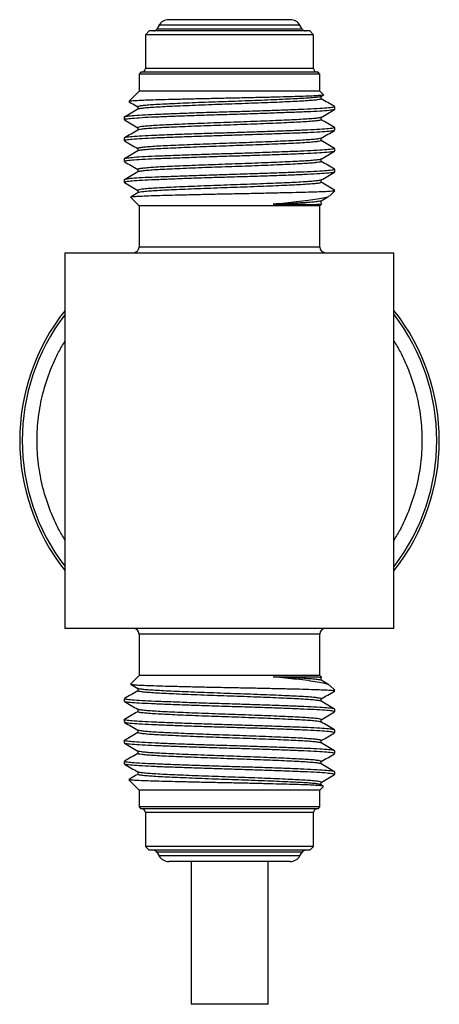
# Model space of a CAD drawing. Header units: inches. Extents: x 2.6 to 13.1, y 0.8 to 9.4.
# Tile 3 of 23: x 7.533 to 8.091, y 0.813 to 2.123. Entities that reach past the tile are written whole.
import ezdxf

# ---------------------------------------------------------------- set-up
doc = ezdxf.new("R2010")
doc.units = ezdxf.units.IN
doc.header["$MEASUREMENT"] = 0

msp = doc.modelspace()

# ---------------------------------------------------------------- linework, layer by layer
at = {"color": 7, "linetype": 'Continuous', "lineweight": 25}
for p, q in [((7.8926, 2.1228), (7.7311, 2.1228)), ((7.7182, 2.1153), (7.7153, 2.1103)), ((7.9085, 2.1103), (7.7153, 2.1103)), ((7.9056, 2.1153), (7.7182, 2.1153)), ((7.9085, 2.1103), (7.9056, 2.1153)), ((7.7051, 2.1078), (7.7001, 2.1028)), ((7.7001, 2.1028), (7.7001, 2.0578)), ((7.9236, 2.1028), (7.7001, 2.1028)), ((7.9186, 2.1078), (7.7051, 2.1078)), ((7.9236, 2.1028), (7.9186, 2.1078)), ((7.9236, 2.0578), (7.9236, 2.1028)), ((7.9236, 2.0578), (7.7001, 2.0578)), ((7.6941, 2.0528), (7.6916, 2.0503)), ((7.6916, 2.0503), (7.6916, 2.0278)), ((7.9321, 2.0503), (7.6916, 2.0503)), ((7.9296, 2.0528), (7.6941, 2.0528)), ((7.9321, 2.0503), (7.9296, 2.0528)), ((7.9321, 2.0278), (7.9321, 2.0503)), ((7.6916, 2.0278), (7.6779, 2.0141)), ((7.9321, 2.0278), (7.6916, 2.0278)), ((7.937, 2.023), (7.9321, 2.0278)), ((7.9337, 2.0206), (7.9368, 2.0224)), ((7.9339, 2.0174), (7.9339, 2.0207)), ((7.6899, 2.0069), (7.6899, 2.0036)), ((7.9519, 2.0035), (7.9519, 2.0069)), ((7.6719, 1.9931), (7.6719, 1.9896)), ((7.9519, 1.9757), (7.9519, 1.9792)), ((7.6719, 1.9653), (7.6719, 1.9618)), ((7.9519, 1.9479), (7.9519, 1.9514)), ((7.6719, 1.9375), (7.6719, 1.934)), ((7.9519, 1.9201), (7.9519, 1.9236)), ((7.6719, 1.9097), (7.6719, 1.9062)), ((7.6802, 1.8867), (7.6916, 1.8753)), ((7.9454, 1.8885), (7.9518, 1.895)), ((7.6916, 1.8753), (7.6916, 1.8203)), ((7.9321, 1.8753), (7.6916, 1.8753)), ((7.9321, 1.8753), (7.9348, 1.8779)), ((7.9321, 1.8203), (7.9321, 1.8753)), ((7.5931, 1.8128), (7.5931, 1.3128)), ((7.5931, 1.8128), (8.0306, 1.8128)), ((7.9321, 1.8203), (7.6916, 1.8203)), ((8.0306, 1.3128), (8.0306, 1.8128)), ((8.0306, 1.3128), (7.5931, 1.3128)), ((7.6916, 1.3053), (7.6916, 1.2503)), ((7.9321, 1.3053), (7.6916, 1.3053)), ((7.9321, 1.2503), (7.9321, 1.3053)), ((7.6916, 1.2503), (7.6802, 1.2389)), ((7.9321, 1.2503), (7.6916, 1.2503)), ((7.9348, 1.2477), (7.9321, 1.2503)), ((7.9518, 1.2306), (7.9454, 1.2371)), ((7.6719, 1.2193), (7.6719, 1.2158)), ((7.9519, 1.2019), (7.9519, 1.2054)), ((7.6719, 1.1915), (7.6719, 1.1881)), ((7.9519, 1.1742), (7.9519, 1.1776)), ((7.6719, 1.1637), (7.6719, 1.1603)), ((7.9519, 1.1464), (7.9519, 1.1499)), ((7.6719, 1.136), (7.6719, 1.1325)), ((7.6899, 1.122), (7.6899, 1.1186)), ((7.9519, 1.1186), (7.9519, 1.1221)), ((7.6779, 1.1115), (7.6916, 1.0978)), ((7.9321, 1.0978), (7.937, 1.1026)), ((7.9368, 1.1031), (7.9337, 1.105)), ((7.9339, 1.1048), (7.9339, 1.1082)), ((7.6916, 1.0978), (7.6916, 1.0753)), ((7.9321, 1.0978), (7.6916, 1.0978)), ((7.9321, 1.0753), (7.9321, 1.0978)), ((7.6916, 1.0753), (7.6941, 1.0728)), ((7.9321, 1.0753), (7.6916, 1.0753)), ((7.9296, 1.0728), (7.9321, 1.0753)), ((7.9296, 1.0728), (7.6941, 1.0728)), ((7.7001, 1.0678), (7.7001, 1.0228)), ((7.9236, 1.0678), (7.7001, 1.0678)), ((7.9236, 1.0228), (7.9236, 1.0678)), ((7.7001, 1.0228), (7.7051, 1.0178)), ((7.9236, 1.0228), (7.7001, 1.0228)), ((7.9186, 1.0178), (7.9236, 1.0228)), ((7.9186, 1.0178), (7.7051, 1.0178)), ((7.7153, 1.0153), (7.7182, 1.0103)), ((7.9085, 1.0153), (7.7153, 1.0153)), ((7.9056, 1.0103), (7.7182, 1.0103)), ((7.9056, 1.0103), (7.9085, 1.0153)), ((7.8926, 1.0028), (7.7311, 1.0028)), ((7.7607, 1.0028), (7.7607, 0.8128)), ((7.8631, 0.8128), (7.8631, 1.0028)), ((7.8631, 0.8128), (7.7607, 0.8128))]:
    msp.add_line(p, q, dxfattribs=at)
for centre, radius, start, end in [((7.7311, 2.1078), 0.015, 90, 150), ((7.8926, 2.1078), 0.015, 30, 90), ((7.7109, 2.1128), 0.005, 270, 330), ((7.9129, 2.1128), 0.005, 210, 270), ((7.6951, 2.0578), 0.005, 270, 0), ((7.9286, 2.0578), 0.005, 180, 270), ((7.6841, 1.8203), 0.0075, 270, 0), ((7.9396, 1.8203), 0.0075, 180, 270), ((7.8119, 1.5628), 0.279, 141.6329, 218.3671), ((7.8119, 1.5628), 0.2756, 142.5373, 217.4627), ((7.8119, 1.5628), 0.279, 321.6329, 38.3671), ((7.8119, 1.5628), 0.2756, 322.5373, 37.4627), ((7.6841, 1.3053), 0.0075, 0, 90), ((7.9396, 1.3053), 0.0075, 90, 180), ((7.6951, 1.0678), 0.005, 0, 90), ((7.9286, 1.0678), 0.005, 90, 180), ((7.7109, 1.0128), 0.005, 30, 90), ((7.7311, 1.0178), 0.015, 210, 270), ((7.8926, 1.0178), 0.015, 270, 330), ((7.9129, 1.0128), 0.005, 90, 150)]:
    msp.add_arc(centre, radius, start, end, dxfattribs=at)
for points, knots in [([(7.9368, 2.0226), (7.9368, 2.0225), (7.937, 2.0224), (7.9337, 2.022), (7.9271, 2.0215), (7.9168, 2.021), (7.9036, 2.0205), (7.8877, 2.0201), (7.8697, 2.0196), (7.8497, 2.0191), (7.8286, 2.0186), (7.8068, 2.0182), (7.7852, 2.0177), (7.764, 2.0172), (7.7441, 2.0167), (7.7258, 2.0163), (7.71, 2.0158), (7.6968, 2.0154), (7.6868, 2.0149), (7.6804, 2.0144), (7.6776, 2.0141), (7.678, 2.014), (7.678, 2.0139)], [0, 0, 0, 0, 0.014705, 0.066544, 0.119847, 0.17233, 0.226336, 0.278813, 0.332759, 0.38612, 0.441026, 0.49442, 0.549333, 0.603282, 0.658774, 0.71308, 0.768956, 0.8235, 0.879586, 0.934805, 0.991625, 1, 1, 1, 1]), ([(7.9334, 2.0206), (7.9332, 2.0205), (7.9327, 2.0201), (7.929, 2.0195), (7.9226, 2.0189), (7.9136, 2.0182), (7.9026, 2.0176), (7.8896, 2.017), (7.875, 2.0163), (7.8588, 2.0156), (7.8415, 2.015), (7.8238, 2.0143), (7.806, 2.0137), (7.7882, 2.013), (7.7707, 2.0124), (7.7541, 2.0117), (7.7389, 2.011), (7.7254, 2.0104), (7.7137, 2.0098), (7.704, 2.0091), (7.6966, 2.0085), (7.6919, 2.0078), (7.6898, 2.0073), (7.6901, 2.007), (7.6902, 2.0069)], [0, 0, 0, 0, 0.028688, 0.076653, 0.124973, 0.173116, 0.220559, 0.267412, 0.315143, 0.363403, 0.411664, 0.459396, 0.50625, 0.553691, 0.601833, 0.650154, 0.698119, 0.74522, 0.792318, 0.840283, 0.888603, 0.936746, 0.984189, 1, 1, 1, 1]), ([(7.9517, 2.0072), (7.9487, 2.0089), (7.9427, 2.0124), (7.9368, 2.0158), (7.9339, 2.0175)], [0, 0, 0, 0, 0.508907, 1, 1, 1, 1]), ([(7.9519, 2.0069), (7.9514, 2.0067), (7.9504, 2.0061), (7.942, 2.0052), (7.929, 2.0043), (7.9115, 2.0035), (7.8903, 2.0026), (7.8658, 2.0017), (7.8393, 2.0008), (7.8119, 2), (7.7845, 1.9992), (7.758, 1.9983), (7.7336, 1.9974), (7.7123, 1.9965), (7.6948, 1.9957), (7.6816, 1.9948), (7.6741, 1.9939), (7.671, 1.9933), (7.6719, 1.9931), (7.6719, 1.9931)], [0, 0, 0, 0, 0.061856, 0.124963, 0.188071, 0.249965, 0.311856, 0.374964, 0.438072, 0.499966, 0.561857, 0.624965, 0.688073, 0.749967, 0.811858, 0.874966, 0.938074, 0.999967, 1, 1, 1, 1]), ([(7.6782, 2.0136), (7.6792, 2.013), (7.6831, 2.0108), (7.687, 2.0085), (7.6899, 2.0068)], [0, 0, 0, 0, 0.248546, 1, 1, 1, 1]), ([(7.9338, 2.0174), (7.9336, 2.0172), (7.9331, 2.0167), (7.929, 2.0161), (7.9225, 2.0154), (7.9136, 2.0147), (7.9026, 2.0141), (7.8896, 2.0135), (7.875, 2.0128), (7.8588, 2.0122), (7.8415, 2.0115), (7.8238, 2.0108), (7.806, 2.0102), (7.7882, 2.0096), (7.7707, 2.0089), (7.7541, 2.0082), (7.7389, 2.0076), (7.7254, 2.0069), (7.7137, 2.0063), (7.704, 2.0057), (7.6966, 2.005), (7.692, 2.0043), (7.6899, 2.0039), (7.6901, 2.0036), (7.6901, 2.0036)], [0, 0, 0, 0, 0.046568, 0.09419, 0.142165, 0.189963, 0.237067, 0.283585, 0.330975, 0.37889, 0.426806, 0.474197, 0.520716, 0.567818, 0.615616, 0.663591, 0.711214, 0.757977, 0.804739, 0.852361, 0.900336, 0.948134, 0.995238, 1, 1, 1, 1]), ([(7.9512, 2.0032), (7.9508, 2.003), (7.9498, 2.0026), (7.942, 2.0017), (7.929, 2.0008), (7.9115, 2), (7.8903, 1.9992), (7.8658, 1.9983), (7.8393, 1.9974), (7.8119, 1.9965), (7.7845, 1.9957), (7.758, 1.9948), (7.7336, 1.9939), (7.7123, 1.9931), (7.6948, 1.9922), (7.6816, 1.9913), (7.6741, 1.9904), (7.671, 1.9899), (7.6719, 1.9896), (7.6719, 1.9896)], [0, 0, 0, 0, 0.045919, 0.110099, 0.174279, 0.237225, 0.300169, 0.364349, 0.428529, 0.491474, 0.554418, 0.618598, 0.682779, 0.745724, 0.808668, 0.872848, 0.937028, 0.999974, 1, 1, 1, 1]), ([(7.69, 2.0036), (7.687, 2.0019), (7.681, 1.9984), (7.6751, 1.995), (7.6721, 1.9933)], [0, 0, 0, 0, 0.4997516, 1, 1, 1, 1]), ([(7.9336, 1.9928), (7.9331, 1.9926), (7.932, 1.9922), (7.9271, 1.9915), (7.9198, 1.9909), (7.9101, 1.9902), (7.8984, 1.9896), (7.8849, 1.989), (7.8697, 1.9883), (7.8531, 1.9876), (7.8356, 1.987), (7.8179, 1.9863), (7.8, 1.9857), (7.7823, 1.985), (7.7651, 1.9844), (7.7489, 1.9837), (7.7342, 1.983), (7.7213, 1.9824), (7.7102, 1.9818), (7.7013, 1.9811), (7.6947, 1.9805), (7.691, 1.9798), (7.6895, 1.9794), (7.6899, 1.9792), (7.6899, 1.9792)], [0, 0, 0, 0, 0.044683, 0.092821, 0.141138, 0.1891, 0.236196, 0.283291, 0.331252, 0.379568, 0.427707, 0.475146, 0.521995, 0.569722, 0.617979, 0.666236, 0.713964, 0.760814, 0.808252, 0.85639, 0.904707, 0.952668, 0.999765, 1, 1, 1, 1]), ([(7.9337, 1.9928), (7.9367, 1.9946), (7.9427, 1.998), (7.9487, 2.0015), (7.9517, 2.0032)], [0, 0, 0, 0, 0.499985, 1, 1, 1, 1]), ([(7.9339, 1.9896), (7.9339, 1.9902), (7.9339, 1.9913), (7.9339, 1.9924), (7.9339, 1.9929)], [0, 0, 0, 0, 0.518567, 1, 1, 1, 1]), ([(7.9519, 1.9792), (7.9514, 1.9789), (7.9504, 1.9783), (7.942, 1.9774), (7.929, 1.9765), (7.9115, 1.9757), (7.8903, 1.9749), (7.8658, 1.974), (7.8393, 1.9731), (7.8119, 1.9722), (7.7845, 1.9714), (7.758, 1.9705), (7.7336, 1.9696), (7.7123, 1.9687), (7.6948, 1.9679), (7.6816, 1.967), (7.6741, 1.9661), (7.671, 1.9656), (7.6719, 1.9653), (7.6719, 1.9653)], [0, 0, 0, 0, 0.061856, 0.124963, 0.188071, 0.249965, 0.311856, 0.374964, 0.438072, 0.499966, 0.561857, 0.624965, 0.688073, 0.749967, 0.811858, 0.874966, 0.938074, 0.999967, 1, 1, 1, 1]), ([(7.6721, 1.9894), (7.6751, 1.9876), (7.681, 1.9842), (7.687, 1.9807), (7.6899, 1.979)], [0, 0, 0, 0, 0.505544, 1, 1, 1, 1]), ([(7.6899, 1.9792), (7.6899, 1.9786), (7.6899, 1.9775), (7.6899, 1.9763), (7.6899, 1.9758)], [0, 0, 0, 0, 0.515307, 1, 1, 1, 1]), ([(7.9336, 1.9896), (7.9336, 1.9895), (7.934, 1.9892), (7.9319, 1.9887), (7.9272, 1.9881), (7.9198, 1.9874), (7.9101, 1.9867), (7.8984, 1.9861), (7.8849, 1.9855), (7.8697, 1.9848), (7.8531, 1.9841), (7.8356, 1.9835), (7.8179, 1.9828), (7.8, 1.9822), (7.7823, 1.9816), (7.7651, 1.9809), (7.7489, 1.9802), (7.7342, 1.9796), (7.7213, 1.979), (7.7102, 1.9783), (7.7013, 1.9777), (7.6948, 1.977), (7.6909, 1.9764), (7.6904, 1.976), (7.6902, 1.9758)], [0, 0, 0, 0, 0.015218, 0.062316, 0.11011, 0.158081, 0.2057, 0.25246, 0.299218, 0.346836, 0.394808, 0.442602, 0.489702, 0.536216, 0.583602, 0.631514, 0.679426, 0.726813, 0.773328, 0.820426, 0.86822, 0.916192, 0.963811, 1, 1, 1, 1]), ([(7.9517, 1.9794), (7.9487, 1.9811), (7.9427, 1.9846), (7.9368, 1.988), (7.9339, 1.9897)], [0, 0, 0, 0, 0.508906, 1, 1, 1, 1]), ([(7.9512, 1.9755), (7.9508, 1.9753), (7.9498, 1.9748), (7.942, 1.974), (7.929, 1.9731), (7.9115, 1.9722), (7.8903, 1.9714), (7.8658, 1.9705), (7.8393, 1.9696), (7.8119, 1.9687), (7.7845, 1.9679), (7.758, 1.967), (7.7336, 1.9661), (7.7123, 1.9653), (7.6948, 1.9644), (7.6816, 1.9635), (7.6741, 1.9626), (7.671, 1.9621), (7.6719, 1.9618), (7.6719, 1.9618)], [0, 0, 0, 0, 0.0459188, 0.1100988, 0.1742793, 0.2372248, 0.3001685, 0.3643485, 0.428529, 0.4914745, 0.5544182, 0.6185982, 0.6827788, 0.7457241, 0.8086679, 0.8728479, 0.9370285, 0.9999738, 1, 1, 1, 1]), ([(7.69, 1.9758), (7.687, 1.9741), (7.681, 1.9707), (7.6751, 1.9672), (7.6721, 1.9655)], [0, 0, 0, 0, 0.49975, 1, 1, 1, 1]), ([(7.9334, 1.965), (7.9334, 1.965), (7.9333, 1.9647), (7.9305, 1.9642), (7.925, 1.9635), (7.9168, 1.9629), (7.9065, 1.9622), (7.8941, 1.9616), (7.88, 1.961), (7.8643, 1.9603), (7.8473, 1.9596), (7.8297, 1.959), (7.8119, 1.9583), (7.7941, 1.9577), (7.7765, 1.957), (7.7595, 1.9564), (7.7438, 1.9557), (7.7297, 1.9551), (7.7173, 1.9545), (7.707, 1.9538), (7.6988, 1.9531), (7.6932, 1.9525), (7.6902, 1.9519), (7.6902, 1.9515), (7.6902, 1.9514)], [0, 0, 0, 0, 0.012827, 0.060558, 0.108818, 0.157079, 0.20481, 0.251664, 0.299105, 0.347247, 0.395567, 0.443532, 0.490632, 0.537731, 0.585696, 0.634016, 0.682158, 0.7296, 0.776453, 0.824184, 0.872444, 0.920705, 0.968437, 1, 1, 1, 1]), ([(7.9337, 1.965), (7.9367, 1.9668), (7.9427, 1.9703), (7.9487, 1.9737), (7.9517, 1.9755)], [0, 0, 0, 0, 0.499985, 1, 1, 1, 1]), ([(7.9339, 1.9618), (7.9339, 1.9624), (7.9339, 1.9635), (7.9339, 1.9646), (7.9339, 1.9651)], [0, 0, 0, 0, 0.518565, 1, 1, 1, 1]), ([(7.6721, 1.9616), (7.6751, 1.9598), (7.681, 1.9564), (7.687, 1.953), (7.6899, 1.9513)], [0, 0, 0, 0, 0.505545, 1, 1, 1, 1]), ([(7.9336, 1.9618), (7.9336, 1.9617), (7.9336, 1.9613), (7.9306, 1.9607), (7.925, 1.9601), (7.9168, 1.9594), (7.9065, 1.9587), (7.8941, 1.9581), (7.88, 1.9575), (7.8643, 1.9568), (7.8473, 1.9561), (7.8297, 1.9555), (7.8119, 1.9549), (7.7941, 1.9542), (7.7765, 1.9536), (7.7595, 1.9529), (7.7438, 1.9522), (7.7297, 1.9516), (7.7173, 1.951), (7.707, 1.9503), (7.6988, 1.9497), (7.6932, 1.949), (7.6904, 1.9484), (7.6903, 1.9481), (7.6903, 1.9481)], [0, 0, 0, 0, 0.030876, 0.078261, 0.126173, 0.174085, 0.221471, 0.267985, 0.315083, 0.362877, 0.410848, 0.458466, 0.505225, 0.551983, 0.599601, 0.647572, 0.695365, 0.742464, 0.788979, 0.836364, 0.884276, 0.932187, 0.979573, 1, 1, 1, 1]), ([(7.9517, 1.9516), (7.9487, 1.9534), (7.9427, 1.9568), (7.9368, 1.9602), (7.9339, 1.9619)], [0, 0, 0, 0, 0.508905, 1, 1, 1, 1]), ([(7.9519, 1.9514), (7.9514, 1.9511), (7.9504, 1.9505), (7.942, 1.9497), (7.929, 1.9488), (7.9115, 1.9479), (7.8903, 1.9471), (7.8658, 1.9462), (7.8393, 1.9453), (7.8119, 1.9444), (7.7845, 1.9436), (7.758, 1.9427), (7.7336, 1.9418), (7.7123, 1.941), (7.6948, 1.9401), (7.6816, 1.9392), (7.6741, 1.9383), (7.671, 1.9378), (7.6719, 1.9375), (7.6719, 1.9375)], [0, 0, 0, 0, 0.061856, 0.124963, 0.188071, 0.249965, 0.311856, 0.374964, 0.438072, 0.499966, 0.561857, 0.624965, 0.688073, 0.749967, 0.811858, 0.874966, 0.938074, 0.999967, 1, 1, 1, 1]), ([(7.9512, 1.9477), (7.9508, 1.9475), (7.9498, 1.947), (7.942, 1.9462), (7.929, 1.9453), (7.9115, 1.9444), (7.8903, 1.9436), (7.8658, 1.9427), (7.8393, 1.9418), (7.8119, 1.941), (7.7845, 1.9401), (7.758, 1.9392), (7.7336, 1.9383), (7.7123, 1.9375), (7.6948, 1.9367), (7.6816, 1.9358), (7.6741, 1.9349), (7.671, 1.9343), (7.6719, 1.934), (7.6719, 1.934)], [0, 0, 0, 0, 0.045919, 0.110099, 0.174279, 0.237225, 0.300168, 0.364348, 0.428529, 0.491474, 0.554418, 0.618598, 0.682779, 0.745724, 0.808668, 0.872848, 0.937028, 0.999974, 1, 1, 1, 1]), ([(7.69, 1.9481), (7.687, 1.9463), (7.681, 1.9429), (7.6751, 1.9394), (7.6721, 1.9377)], [0, 0, 0, 0, 0.499749, 1, 1, 1, 1]), ([(7.6899, 1.9514), (7.6899, 1.9508), (7.6899, 1.9497), (7.6899, 1.9486), (7.6899, 1.948)], [0, 0, 0, 0, 0.515309, 1, 1, 1, 1]), ([(7.9337, 1.9373), (7.9367, 1.939), (7.9427, 1.9425), (7.9487, 1.946), (7.9517, 1.9477)], [0, 0, 0, 0, 0.499984, 1, 1, 1, 1]), ([(7.6721, 1.9338), (7.6751, 1.9321), (7.681, 1.9286), (7.687, 1.9252), (7.6899, 1.9235)], [0, 0, 0, 0, 0.505545, 1, 1, 1, 1]), ([(7.9338, 1.934), (7.9336, 1.9338), (7.9331, 1.9334), (7.929, 1.9327), (7.9225, 1.9321), (7.9136, 1.9314), (7.9025, 1.9308), (7.8896, 1.9301), (7.8749, 1.9295), (7.8587, 1.9288), (7.8415, 1.9281), (7.8238, 1.9275), (7.8059, 1.9269), (7.7882, 1.9262), (7.7707, 1.9256), (7.7541, 1.9249), (7.7389, 1.9242), (7.7254, 1.9236), (7.7137, 1.923), (7.704, 1.9223), (7.6966, 1.9216), (7.692, 1.921), (7.6899, 1.9205), (7.6901, 1.9203), (7.6901, 1.9203)], [0, 0, 0, 0, 0.046589, 0.094211, 0.142186, 0.189984, 0.237088, 0.283606, 0.330996, 0.378912, 0.426828, 0.474218, 0.520737, 0.567839, 0.615637, 0.663612, 0.711235, 0.757998, 0.80476, 0.852382, 0.900357, 0.948156, 0.995259, 1, 1, 1, 1]), ([(7.9334, 1.9373), (7.9332, 1.9371), (7.9327, 1.9368), (7.929, 1.9362), (7.9226, 1.9355), (7.9136, 1.9349), (7.9025, 1.9342), (7.8896, 1.9336), (7.8749, 1.933), (7.8587, 1.9323), (7.8415, 1.9316), (7.8238, 1.931), (7.8059, 1.9304), (7.7882, 1.9297), (7.7707, 1.929), (7.7541, 1.9284), (7.7389, 1.9277), (7.7254, 1.9271), (7.7137, 1.9265), (7.704, 1.9258), (7.6966, 1.9251), (7.6919, 1.9245), (7.6898, 1.924), (7.6901, 1.9237), (7.6902, 1.9236)], [0, 0, 0, 0, 0.02871, 0.076675, 0.124995, 0.173138, 0.22058, 0.267434, 0.315165, 0.363425, 0.411686, 0.459418, 0.506272, 0.553713, 0.601855, 0.650176, 0.698141, 0.745241, 0.79234, 0.840305, 0.888626, 0.936768, 0.98421, 1, 1, 1, 1]), ([(7.9339, 1.934), (7.9339, 1.9346), (7.9339, 1.9357), (7.9339, 1.9368), (7.9339, 1.9374)], [0, 0, 0, 0, 0.5185624, 1, 1, 1, 1]), ([(7.9517, 1.9238), (7.9487, 1.9256), (7.9427, 1.929), (7.9368, 1.9325), (7.9339, 1.9342)], [0, 0, 0, 0, 0.508903, 1, 1, 1, 1]), ([(7.9519, 1.9236), (7.9514, 1.9233), (7.9504, 1.9228), (7.942, 1.9219), (7.929, 1.921), (7.9115, 1.9201), (7.8903, 1.9193), (7.8658, 1.9184), (7.8393, 1.9175), (7.8119, 1.9167), (7.7845, 1.9158), (7.758, 1.9149), (7.7336, 1.914), (7.7123, 1.9132), (7.6948, 1.9124), (7.6816, 1.9115), (7.6741, 1.9106), (7.671, 1.91), (7.6719, 1.9097), (7.6719, 1.9097)], [0, 0, 0, 0, 0.061856, 0.124963, 0.188071, 0.249965, 0.311856, 0.374964, 0.438072, 0.499966, 0.561857, 0.624965, 0.688073, 0.749967, 0.811858, 0.874966, 0.938074, 0.999967, 1, 1, 1, 1]), ([(7.9512, 1.9199), (7.9508, 1.9197), (7.9498, 1.9192), (7.942, 1.9184), (7.929, 1.9175), (7.9115, 1.9167), (7.8903, 1.9158), (7.8658, 1.9149), (7.8393, 1.914), (7.8119, 1.9132), (7.7845, 1.9124), (7.758, 1.9115), (7.7336, 1.9106), (7.7123, 1.9097), (7.6948, 1.9089), (7.6816, 1.908), (7.6741, 1.9071), (7.671, 1.9065), (7.6719, 1.9062), (7.6719, 1.9062)], [0, 0, 0, 0, 0.045919, 0.110099, 0.174279, 0.237225, 0.300168, 0.364348, 0.428529, 0.491474, 0.554418, 0.618598, 0.682779, 0.745724, 0.808668, 0.872848, 0.937028, 0.999974, 1, 1, 1, 1]), ([(7.69, 1.9203), (7.687, 1.9186), (7.681, 1.9151), (7.6751, 1.9117), (7.6721, 1.9099)], [0, 0, 0, 0, 0.499748, 1, 1, 1, 1]), ([(7.6899, 1.9236), (7.6899, 1.923), (7.6899, 1.9219), (7.6899, 1.9208), (7.6899, 1.9202)], [0, 0, 0, 0, 0.515312, 1, 1, 1, 1]), ([(7.9337, 1.9095), (7.9367, 1.9112), (7.9427, 1.9147), (7.9487, 1.9182), (7.9517, 1.9199)], [0, 0, 0, 0, 0.499984, 1, 1, 1, 1]), ([(7.6721, 1.906), (7.6751, 1.9043), (7.681, 1.9008), (7.687, 1.8974), (7.6899, 1.8957)], [0, 0, 0, 0, 0.505546, 1, 1, 1, 1]), ([(7.9336, 1.9095), (7.9331, 1.9093), (7.932, 1.9089), (7.9271, 1.9082), (7.9198, 1.9075), (7.9101, 1.9069), (7.8984, 1.9062), (7.8849, 1.9056), (7.8697, 1.905), (7.8531, 1.9043), (7.8356, 1.9036), (7.8179, 1.903), (7.8, 1.9024), (7.7823, 1.9017), (7.7651, 1.901), (7.7489, 1.9004), (7.7342, 1.8997), (7.7212, 1.8991), (7.7102, 1.8985), (7.7013, 1.8978), (7.6947, 1.8971), (7.691, 1.8965), (7.6895, 1.896), (7.6899, 1.8958), (7.6899, 1.8958)], [0, 0, 0, 0, 0.044705, 0.092843, 0.14116, 0.189121, 0.236217, 0.283313, 0.331274, 0.379591, 0.427729, 0.475167, 0.522017, 0.569744, 0.618001, 0.666258, 0.713986, 0.760836, 0.808274, 0.856412, 0.904729, 0.95269, 0.999786, 1, 1, 1, 1]), ([(7.9336, 1.9062), (7.9336, 1.9062), (7.934, 1.9059), (7.9319, 1.9054), (7.9272, 1.9047), (7.9198, 1.9041), (7.9101, 1.9034), (7.8984, 1.9028), (7.8849, 1.9022), (7.8697, 1.9015), (7.8531, 1.9008), (7.8356, 1.9001), (7.8179, 1.8995), (7.8, 1.8989), (7.7823, 1.8982), (7.7651, 1.8976), (7.7489, 1.8969), (7.7342, 1.8962), (7.7212, 1.8956), (7.7102, 1.895), (7.7012, 1.8943), (7.6948, 1.8936), (7.6909, 1.893), (7.6904, 1.8927), (7.6902, 1.8925)], [0, 0, 0, 0, 0.015239, 0.062338, 0.110132, 0.158103, 0.205722, 0.252481, 0.29924, 0.346858, 0.394829, 0.442623, 0.489723, 0.536238, 0.583624, 0.631536, 0.679448, 0.726834, 0.773349, 0.820448, 0.868242, 0.916213, 0.963832, 1, 1, 1, 1]), ([(7.9339, 1.9062), (7.9339, 1.9068), (7.9339, 1.9079), (7.9339, 1.9091), (7.9339, 1.9096)], [0, 0, 0, 0, 0.51856, 1, 1, 1, 1]), ([(7.9517, 1.8961), (7.9487, 1.8978), (7.9427, 1.9012), (7.9368, 1.9047), (7.9339, 1.9064)], [0, 0, 0, 0, 0.508902, 1, 1, 1, 1]), ([(7.6805, 1.8869), (7.6808, 1.887), (7.6812, 1.8873), (7.6864, 1.8877), (7.695, 1.8882), (7.7072, 1.8887), (7.7223, 1.8892), (7.7401, 1.8896), (7.7599, 1.8901), (7.7815, 1.8906), (7.8039, 1.8911), (7.8269, 1.8915), (7.8494, 1.892), (7.8712, 1.8925), (7.8914, 1.8929), (7.9096, 1.8934), (7.925, 1.8938), (7.9374, 1.8943), (7.9456, 1.8947), (7.9485, 1.895), (7.9497, 1.8951)], [0, 0, 0, 0, 0.043198, 0.098366, 0.155107, 0.210731, 0.267967, 0.323739, 0.381082, 0.437627, 0.495812, 0.552353, 0.610488, 0.667791, 0.726746, 0.784209, 0.843319, 0.901219, 0.960768, 1, 1, 1, 1]), ([(7.69, 1.8925), (7.687, 1.8908), (7.6838, 1.8889), (7.6806, 1.8871), (7.6805, 1.887)], [0, 0, 0, 0, 0.939297, 1, 1, 1, 1]), ([(7.6899, 1.8958), (7.6899, 1.8953), (7.6899, 1.8941), (7.6899, 1.893), (7.6899, 1.8925)], [0, 0, 0, 0, 0.515314, 1, 1, 1, 1]), ([(7.9445, 1.8881), (7.9444, 1.888), (7.9438, 1.8873), (7.9388, 1.8859), (7.9296, 1.884), (7.9167, 1.8821), (7.9022, 1.8804), (7.8865, 1.8788), (7.8755, 1.8777), (7.87, 1.8772)], [0, 0, 0, 0, 0.034262, 0.207022, 0.385299, 0.550334, 0.720154, 0.858492, 1, 1, 1, 1]), ([(7.9337, 1.8817), (7.9367, 1.8834), (7.9403, 1.8855), (7.9439, 1.8877), (7.9446, 1.888)], [0, 0, 0, 0, 0.826041, 1, 1, 1, 1]), ([(7.9514, 1.8961), (7.9516, 1.896), (7.9525, 1.8957), (7.9509, 1.8953), (7.9497, 1.8951)], [0, 0, 0, 0, 0.234435, 1, 1, 1, 1]), ([(7.9518, 1.895), (7.9515, 1.895), (7.9513, 1.8951), (7.9499, 1.8951), (7.9497, 1.8951)], [0, 0, 0, 0, 0.90067, 1, 1, 1, 1]), ([(7.9334, 1.8817), (7.9334, 1.8816), (7.9333, 1.8814), (7.9305, 1.8809), (7.925, 1.8802), (7.9168, 1.8795), (7.9065, 1.8789), (7.8941, 1.8783), (7.8818, 1.8777), (7.8733, 1.8773), (7.87, 1.8772)], [0, 0, 0, 0, 0.038958, 0.183681, 0.33001, 0.476339, 0.621063, 0.763125, 0.906971, 1, 1, 1, 1]), ([(7.87, 1.8772), (7.872, 1.8772), (7.878, 1.8772), (7.8894, 1.8772), (7.9028, 1.8772), (7.9174, 1.8771), (7.9238, 1.8771), (7.9277, 1.8771)], [0, 0, 0, 0, 0.0756398, 0.2271046, 0.4508145, 0.6745244, 1, 1, 1, 1]), ([(7.9277, 1.8771), (7.9295, 1.8772), (7.9331, 1.8775), (7.9351, 1.8778), (7.9347, 1.8779), (7.9347, 1.8779)], [0, 0, 0, 0, 0.479261, 0.970573, 1, 1, 1, 1]), ([(7.9339, 1.8785), (7.9339, 1.879), (7.9339, 1.8802), (7.9339, 1.8813), (7.9339, 1.8818)], [0, 0, 0, 0, 0.518558, 1, 1, 1, 1]), ([(7.5931, 1.4305), (7.5902, 1.4353), (7.5829, 1.4475), (7.5726, 1.4707), (7.5632, 1.4996), (7.5573, 1.5312), (7.5554, 1.5628), (7.5573, 1.5943), (7.5632, 1.626), (7.5726, 1.6549), (7.5829, 1.6781), (7.5902, 1.6902), (7.5931, 1.695)], [0, 0, 0, 0, 0.060414, 0.153362, 0.272215, 0.387838, 0.500001, 0.612129, 0.727753, 0.846639, 0.93955, 1, 1, 1, 1]), ([(8.0306, 1.695), (8.0336, 1.6902), (8.0409, 1.6781), (8.0512, 1.6549), (8.0606, 1.626), (8.0665, 1.5943), (8.0684, 1.5628), (8.0665, 1.5313), (8.0606, 1.4996), (8.0512, 1.4707), (8.0409, 1.4475), (8.0336, 1.4353), (8.0306, 1.4305)], [0, 0, 0, 0, 0.060414, 0.153362, 0.272215, 0.387838, 0.500001, 0.612129, 0.727753, 0.846639, 0.93955, 1, 1, 1, 1]), ([(7.87, 1.2483), (7.872, 1.2484), (7.878, 1.2484), (7.8894, 1.2484), (7.9028, 1.2484), (7.9174, 1.2484), (7.9238, 1.2485), (7.9277, 1.2485)], [0, 0, 0, 0, 0.07564, 0.227105, 0.450815, 0.674524, 1, 1, 1, 1]), ([(7.9451, 1.2368), (7.9449, 1.2371), (7.9442, 1.238), (7.9389, 1.2396), (7.9295, 1.2415), (7.9167, 1.2434), (7.9022, 1.2451), (7.8865, 1.2467), (7.8755, 1.2478), (7.87, 1.2483)], [0, 0, 0, 0, 0.086526, 0.249936, 0.418566, 0.574669, 0.735299, 0.86615, 1, 1, 1, 1]), ([(7.9334, 1.2439), (7.9334, 1.2439), (7.9333, 1.2442), (7.9305, 1.2447), (7.925, 1.2453), (7.9168, 1.246), (7.9065, 1.2467), (7.8941, 1.2473), (7.8818, 1.2478), (7.8733, 1.2482), (7.87, 1.2483)], [0, 0, 0, 0, 0.0389577, 0.1836809, 0.3300102, 0.4763395, 0.6210629, 0.7631251, 0.9069713, 1, 1, 1, 1]), ([(7.9277, 1.2485), (7.9295, 1.2483), (7.9331, 1.2481), (7.9351, 1.2478), (7.9347, 1.2476), (7.9347, 1.2476)], [0, 0, 0, 0, 0.479261, 0.970573, 1, 1, 1, 1]), ([(7.9339, 1.2437), (7.9339, 1.2443), (7.9339, 1.2454), (7.9339, 1.2465), (7.9339, 1.2471)], [0, 0, 0, 0, 0.4814423, 1, 1, 1, 1]), ([(7.6803, 1.2388), (7.6802, 1.2388), (7.6795, 1.2387), (7.6813, 1.2383), (7.6862, 1.2378), (7.695, 1.2373), (7.7072, 1.2369), (7.7223, 1.2364), (7.7401, 1.2359), (7.7599, 1.2354), (7.7815, 1.2349), (7.8039, 1.2345), (7.8269, 1.234), (7.8494, 1.2336), (7.8712, 1.2331), (7.8914, 1.2326), (7.9096, 1.2322), (7.925, 1.2317), (7.9374, 1.2313), (7.9456, 1.2308), (7.9485, 1.2306), (7.9497, 1.2305)], [0, 0, 0, 0, 0.001784, 0.057226, 0.111586, 0.167495, 0.222304, 0.2787, 0.333654, 0.390157, 0.445873, 0.503205, 0.558916, 0.616199, 0.672662, 0.730753, 0.787373, 0.845617, 0.902667, 0.961344, 1, 1, 1, 1]), ([(7.6805, 1.2386), (7.6806, 1.2384), (7.6838, 1.2366), (7.687, 1.2348), (7.69, 1.2331)], [0, 0, 0, 0, 0.060703, 1, 1, 1, 1]), ([(7.6899, 1.2331), (7.6899, 1.2325), (7.6899, 1.2314), (7.6899, 1.2303), (7.6899, 1.2297)], [0, 0, 0, 0, 0.484686, 1, 1, 1, 1]), ([(7.9336, 1.2193), (7.9336, 1.2194), (7.934, 1.2196), (7.9319, 1.2201), (7.9272, 1.2208), (7.9198, 1.2215), (7.9101, 1.2222), (7.8984, 1.2228), (7.8849, 1.2234), (7.8697, 1.2241), (7.8531, 1.2247), (7.8356, 1.2254), (7.8179, 1.226), (7.8, 1.2267), (7.7823, 1.2273), (7.7651, 1.228), (7.7489, 1.2287), (7.7342, 1.2293), (7.7212, 1.2299), (7.7102, 1.2306), (7.7012, 1.2312), (7.6948, 1.2319), (7.6909, 1.2325), (7.6904, 1.2329), (7.6902, 1.2331)], [0, 0, 0, 0, 0.015238, 0.062336, 0.110131, 0.158102, 0.20572, 0.25248, 0.299238, 0.346857, 0.394828, 0.442622, 0.489722, 0.536236, 0.583623, 0.631535, 0.679447, 0.726833, 0.773348, 0.820447, 0.868241, 0.916212, 0.963831, 1, 1, 1, 1]), ([(7.9446, 1.2375), (7.9439, 1.2379), (7.9403, 1.24), (7.9367, 1.2421), (7.9337, 1.2439)], [0, 0, 0, 0, 0.173959, 1, 1, 1, 1]), ([(7.9519, 1.2054), (7.9514, 1.2057), (7.9504, 1.2063), (7.942, 1.2072), (7.929, 1.208), (7.9115, 1.2089), (7.8903, 1.2097), (7.8658, 1.2106), (7.8393, 1.2115), (7.8119, 1.2124), (7.7845, 1.2132), (7.758, 1.2141), (7.7336, 1.215), (7.7123, 1.2158), (7.6948, 1.2167), (7.6816, 1.2176), (7.6741, 1.2185), (7.671, 1.219), (7.6719, 1.2193), (7.6719, 1.2193)], [0, 0, 0, 0, 0.061863, 0.12497, 0.188078, 0.249972, 0.311864, 0.374971, 0.438079, 0.499973, 0.561864, 0.624972, 0.68808, 0.749973, 0.811865, 0.874973, 0.938081, 0.999974, 1, 1, 1, 1]), ([(7.6899, 1.2298), (7.687, 1.2281), (7.681, 1.2247), (7.6751, 1.2213), (7.6721, 1.2195)], [0, 0, 0, 0, 0.494454, 1, 1, 1, 1]), ([(7.9336, 1.2161), (7.9331, 1.2163), (7.932, 1.2167), (7.9271, 1.2173), (7.9198, 1.218), (7.9101, 1.2187), (7.8984, 1.2193), (7.8849, 1.2199), (7.8697, 1.2206), (7.8531, 1.2213), (7.8356, 1.2219), (7.8179, 1.2226), (7.8, 1.2232), (7.7823, 1.2238), (7.7651, 1.2245), (7.7489, 1.2252), (7.7342, 1.2258), (7.7212, 1.2265), (7.7102, 1.2271), (7.7013, 1.2278), (7.6947, 1.2284), (7.691, 1.2291), (7.6895, 1.2295), (7.6899, 1.2297), (7.6899, 1.2297)], [0, 0, 0, 0, 0.044705, 0.092843, 0.14116, 0.189121, 0.236217, 0.283313, 0.331274, 0.379591, 0.427729, 0.475167, 0.522017, 0.569744, 0.618001, 0.666258, 0.713986, 0.760836, 0.808274, 0.856412, 0.904729, 0.95269, 0.999786, 1, 1, 1, 1]), ([(7.9339, 1.2192), (7.9368, 1.2209), (7.9427, 1.2243), (7.9487, 1.2277), (7.9517, 1.2295)], [0, 0, 0, 0, 0.491098, 1, 1, 1, 1]), ([(7.9339, 1.216), (7.9339, 1.2165), (7.9339, 1.2176), (7.9339, 1.2187), (7.9339, 1.2193)], [0, 0, 0, 0, 0.48144, 1, 1, 1, 1]), ([(7.9518, 1.2305), (7.9515, 1.2305), (7.9513, 1.2305), (7.9499, 1.2305), (7.9497, 1.2305)], [0, 0, 0, 0, 0.90067, 1, 1, 1, 1]), ([(7.9514, 1.2295), (7.9516, 1.2296), (7.9525, 1.2299), (7.9509, 1.2302), (7.9497, 1.2305)], [0, 0, 0, 0, 0.234435, 1, 1, 1, 1]), ([(7.6721, 1.2156), (7.6751, 1.2139), (7.681, 1.2104), (7.687, 1.207), (7.69, 1.2053)], [0, 0, 0, 0, 0.500252, 1, 1, 1, 1]), ([(7.9519, 1.2019), (7.9514, 1.2022), (7.9504, 1.2028), (7.942, 1.2037), (7.929, 1.2046), (7.9115, 1.2054), (7.8903, 1.2063), (7.8658, 1.2072), (7.8393, 1.208), (7.8119, 1.2089), (7.7845, 1.2097), (7.758, 1.2106), (7.7335, 1.2115), (7.7123, 1.2124), (7.6948, 1.2132), (7.6818, 1.2141), (7.674, 1.2149), (7.673, 1.2154), (7.6726, 1.2156)], [0, 0, 0, 0, 0.062887, 0.127046, 0.191206, 0.254131, 0.317055, 0.381214, 0.445374, 0.5083, 0.571223, 0.635382, 0.699542, 0.762468, 0.825391, 0.88955, 0.95371, 1, 1, 1, 1]), ([(7.6899, 1.2053), (7.6899, 1.2048), (7.6899, 1.2036), (7.6899, 1.2025), (7.6899, 1.2019)], [0, 0, 0, 0, 0.4846883, 1, 1, 1, 1]), ([(7.9338, 1.1915), (7.9336, 1.1917), (7.9331, 1.1922), (7.929, 1.1928), (7.9225, 1.1935), (7.9136, 1.1942), (7.9025, 1.1948), (7.8896, 1.1954), (7.8749, 1.1961), (7.8587, 1.1967), (7.8415, 1.1974), (7.8238, 1.1981), (7.8059, 1.1987), (7.7882, 1.1993), (7.7707, 1.2), (7.7541, 1.2007), (7.7389, 1.2013), (7.7254, 1.2019), (7.7137, 1.2026), (7.704, 1.2032), (7.6966, 1.2039), (7.692, 1.2046), (7.6899, 1.205), (7.6901, 1.2053), (7.6901, 1.2053)], [0, 0, 0, 0, 0.046587, 0.094209, 0.142184, 0.189982, 0.237085, 0.283604, 0.330994, 0.37891, 0.426826, 0.474216, 0.520735, 0.567837, 0.615635, 0.66361, 0.711233, 0.757996, 0.804758, 0.85238, 0.900356, 0.948154, 0.995257, 1, 1, 1, 1]), ([(7.9517, 1.2056), (7.9487, 1.2074), (7.9427, 1.2109), (7.9367, 1.2143), (7.9337, 1.2161)], [0, 0, 0, 0, 0.500016, 1, 1, 1, 1]), ([(7.6899, 1.2021), (7.687, 1.2004), (7.681, 1.1969), (7.6751, 1.1935), (7.6721, 1.1917)], [0, 0, 0, 0, 0.4944549, 1, 1, 1, 1]), ([(7.9334, 1.1883), (7.9332, 1.1884), (7.9327, 1.1888), (7.929, 1.1893), (7.9226, 1.19), (7.9136, 1.1907), (7.9025, 1.1913), (7.8896, 1.1919), (7.8749, 1.1926), (7.8587, 1.1933), (7.8415, 1.1939), (7.8238, 1.1946), (7.8059, 1.1952), (7.7882, 1.1958), (7.7707, 1.1965), (7.7541, 1.1972), (7.7389, 1.1978), (7.7254, 1.1985), (7.7137, 1.1991), (7.704, 1.1998), (7.6966, 1.2004), (7.6919, 1.2011), (7.6898, 1.2016), (7.6901, 1.2019), (7.6902, 1.2019)], [0, 0, 0, 0, 0.02871, 0.076675, 0.124996, 0.173138, 0.22058, 0.267434, 0.315165, 0.363426, 0.411687, 0.459418, 0.506272, 0.553713, 0.601855, 0.650176, 0.698141, 0.745241, 0.79234, 0.840305, 0.888626, 0.936768, 0.98421, 1, 1, 1, 1]), ([(7.9339, 1.1914), (7.9368, 1.1931), (7.9427, 1.1965), (7.9487, 1.2), (7.9517, 1.2017)], [0, 0, 0, 0, 0.491097, 1, 1, 1, 1]), ([(7.9519, 1.1776), (7.9514, 1.1779), (7.9504, 1.1785), (7.942, 1.1794), (7.929, 1.1803), (7.9115, 1.1811), (7.8903, 1.1819), (7.8658, 1.1828), (7.8393, 1.1837), (7.8119, 1.1846), (7.7845, 1.1854), (7.758, 1.1863), (7.7336, 1.1872), (7.7123, 1.1881), (7.6948, 1.1889), (7.6816, 1.1898), (7.6741, 1.1907), (7.671, 1.1912), (7.6719, 1.1915), (7.6719, 1.1915)], [0, 0, 0, 0, 0.061863, 0.12497, 0.188078, 0.249972, 0.311864, 0.374971, 0.438079, 0.499973, 0.561864, 0.624972, 0.68808, 0.749973, 0.811865, 0.874973, 0.938081, 0.999974, 1, 1, 1, 1]), ([(7.6721, 1.1878), (7.6751, 1.1861), (7.681, 1.1827), (7.687, 1.1792), (7.69, 1.1775)], [0, 0, 0, 0, 0.500251, 1, 1, 1, 1]), ([(7.9519, 1.1742), (7.9514, 1.1744), (7.9504, 1.175), (7.942, 1.1759), (7.929, 1.1768), (7.9115, 1.1776), (7.8903, 1.1785), (7.8658, 1.1794), (7.8393, 1.1803), (7.8119, 1.1811), (7.7845, 1.1819), (7.758, 1.1828), (7.7335, 1.1837), (7.7123, 1.1846), (7.6948, 1.1854), (7.6818, 1.1863), (7.674, 1.1871), (7.673, 1.1876), (7.6726, 1.1878)], [0, 0, 0, 0, 0.062887, 0.127046, 0.191206, 0.254131, 0.317055, 0.381214, 0.445374, 0.5083, 0.571223, 0.635382, 0.699542, 0.762468, 0.825391, 0.88955, 0.95371, 1, 1, 1, 1]), ([(7.9517, 1.1779), (7.9487, 1.1796), (7.9427, 1.1831), (7.9367, 1.1866), (7.9337, 1.1883)], [0, 0, 0, 0, 0.500016, 1, 1, 1, 1]), ([(7.9339, 1.1882), (7.9339, 1.1887), (7.9339, 1.1898), (7.9339, 1.191), (7.9339, 1.1915)], [0, 0, 0, 0, 0.481438, 1, 1, 1, 1]), ([(7.6899, 1.1743), (7.687, 1.1726), (7.681, 1.1692), (7.6751, 1.1657), (7.6721, 1.164)], [0, 0, 0, 0, 0.494455, 1, 1, 1, 1]), ([(7.6899, 1.1775), (7.6899, 1.177), (7.6899, 1.1759), (7.6899, 1.1747), (7.6899, 1.1742)], [0, 0, 0, 0, 0.484691, 1, 1, 1, 1]), ([(7.9334, 1.1605), (7.9334, 1.1606), (7.9333, 1.1608), (7.9305, 1.1613), (7.925, 1.162), (7.9168, 1.1627), (7.9065, 1.1633), (7.8941, 1.1639), (7.88, 1.1646), (7.8643, 1.1653), (7.8473, 1.1659), (7.8297, 1.1666), (7.8119, 1.1672), (7.7941, 1.1678), (7.7765, 1.1685), (7.7595, 1.1692), (7.7438, 1.1699), (7.7297, 1.1705), (7.7173, 1.1711), (7.707, 1.1718), (7.6988, 1.1724), (7.6932, 1.1731), (7.6902, 1.1737), (7.6902, 1.174), (7.6902, 1.1742)], [0, 0, 0, 0, 0.012827, 0.060558, 0.108818, 0.157079, 0.204811, 0.251664, 0.299105, 0.347247, 0.395567, 0.443533, 0.490632, 0.537731, 0.585696, 0.634016, 0.682158, 0.7296, 0.776453, 0.824184, 0.872445, 0.920705, 0.968437, 1, 1, 1, 1]), ([(7.9336, 1.1638), (7.9336, 1.1639), (7.9336, 1.1642), (7.9306, 1.1648), (7.925, 1.1655), (7.9168, 1.1662), (7.9065, 1.1668), (7.8941, 1.1674), (7.88, 1.1681), (7.8643, 1.1687), (7.8473, 1.1694), (7.8297, 1.1701), (7.8119, 1.1707), (7.7941, 1.1713), (7.7765, 1.172), (7.7595, 1.1727), (7.7438, 1.1733), (7.7297, 1.174), (7.7173, 1.1746), (7.707, 1.1752), (7.6988, 1.1759), (7.6932, 1.1766), (7.6904, 1.1771), (7.6903, 1.1774), (7.6903, 1.1775)], [0, 0, 0, 0, 0.030873, 0.078258, 0.126169, 0.174081, 0.221467, 0.267982, 0.31508, 0.362874, 0.410844, 0.458463, 0.505222, 0.55198, 0.599598, 0.647568, 0.695362, 0.742461, 0.788976, 0.836361, 0.884273, 0.932184, 0.979571, 1, 1, 1, 1]), ([(7.9339, 1.1636), (7.9368, 1.1653), (7.9427, 1.1688), (7.9487, 1.1722), (7.9517, 1.1739)], [0, 0, 0, 0, 0.491095, 1, 1, 1, 1]), ([(7.9519, 1.1499), (7.9514, 1.1501), (7.9504, 1.1507), (7.942, 1.1516), (7.929, 1.1525), (7.9115, 1.1533), (7.8903, 1.1542), (7.8658, 1.1551), (7.8393, 1.156), (7.8119, 1.1568), (7.7845, 1.1576), (7.758, 1.1585), (7.7336, 1.1594), (7.7123, 1.1603), (7.6948, 1.1611), (7.6816, 1.162), (7.6741, 1.1629), (7.671, 1.1635), (7.6719, 1.1637), (7.6719, 1.1637)], [0, 0, 0, 0, 0.061863, 0.12497, 0.188078, 0.249972, 0.311864, 0.374971, 0.438079, 0.499973, 0.561864, 0.624972, 0.68808, 0.749973, 0.811865, 0.874973, 0.938081, 0.999974, 1, 1, 1, 1]), ([(7.6721, 1.1601), (7.6751, 1.1583), (7.681, 1.1549), (7.687, 1.1514), (7.69, 1.1497)], [0, 0, 0, 0, 0.50025, 1, 1, 1, 1]), ([(7.9519, 1.1464), (7.9514, 1.1467), (7.9504, 1.1472), (7.942, 1.1481), (7.929, 1.149), (7.9115, 1.1499), (7.8903, 1.1507), (7.8658, 1.1516), (7.8393, 1.1525), (7.8119, 1.1533), (7.7845, 1.1542), (7.758, 1.1551), (7.7335, 1.156), (7.7123, 1.1568), (7.6948, 1.1576), (7.6818, 1.1585), (7.674, 1.1594), (7.673, 1.1598), (7.6726, 1.1601)], [0, 0, 0, 0, 0.062887, 0.127046, 0.191206, 0.254131, 0.317055, 0.381214, 0.445374, 0.5083, 0.571223, 0.635382, 0.699542, 0.762468, 0.825391, 0.88955, 0.95371, 1, 1, 1, 1]), ([(7.9517, 1.1501), (7.9487, 1.1518), (7.9427, 1.1553), (7.9367, 1.1588), (7.9337, 1.1605)], [0, 0, 0, 0, 0.500015, 1, 1, 1, 1]), ([(7.9339, 1.1604), (7.9339, 1.1609), (7.9339, 1.1621), (7.9339, 1.1632), (7.9339, 1.1638)], [0, 0, 0, 0, 0.481435, 1, 1, 1, 1]), ([(7.6899, 1.1465), (7.687, 1.1448), (7.681, 1.1414), (7.6751, 1.1379), (7.6721, 1.1362)], [0, 0, 0, 0, 0.494456, 1, 1, 1, 1]), ([(7.9336, 1.1327), (7.9331, 1.1329), (7.932, 1.1334), (7.9271, 1.134), (7.9198, 1.1347), (7.9101, 1.1353), (7.8984, 1.136), (7.8849, 1.1366), (7.8697, 1.1373), (7.8531, 1.1379), (7.8356, 1.1386), (7.8179, 1.1392), (7.8, 1.1399), (7.7823, 1.1405), (7.7651, 1.1412), (7.7489, 1.1419), (7.7342, 1.1425), (7.7213, 1.1431), (7.7102, 1.1438), (7.7013, 1.1444), (7.6947, 1.1451), (7.691, 1.1458), (7.6895, 1.1462), (7.6899, 1.1464), (7.6899, 1.1464)], [0, 0, 0, 0, 0.0446835, 0.0928215, 0.1411382, 0.1890999, 0.2361963, 0.2832912, 0.3312522, 0.3795688, 0.4277073, 0.4751461, 0.5219957, 0.5697226, 0.6179795, 0.6662367, 0.7139645, 0.7608146, 0.8082522, 0.8563902, 0.9047069, 0.9526686, 0.9997649, 1, 1, 1, 1]), ([(7.6899, 1.1498), (7.6899, 1.1492), (7.6899, 1.1481), (7.6899, 1.147), (7.6899, 1.1464)], [0, 0, 0, 0, 0.484693, 1, 1, 1, 1]), ([(7.9336, 1.136), (7.9336, 1.136), (7.934, 1.1363), (7.9319, 1.1368), (7.9272, 1.1375), (7.9198, 1.1382), (7.9101, 1.1388), (7.8984, 1.1394), (7.8849, 1.1401), (7.8697, 1.1407), (7.8531, 1.1414), (7.8356, 1.1421), (7.8179, 1.1427), (7.8, 1.1433), (7.7823, 1.144), (7.7651, 1.1447), (7.7489, 1.1453), (7.7342, 1.146), (7.7213, 1.1466), (7.7102, 1.1472), (7.7013, 1.1479), (7.6948, 1.1486), (7.6909, 1.1492), (7.6904, 1.1496), (7.6902, 1.1497)], [0, 0, 0, 0, 0.015213, 0.062312, 0.110106, 0.158077, 0.205696, 0.252456, 0.299214, 0.346832, 0.394803, 0.442598, 0.489697, 0.536212, 0.583598, 0.63151, 0.679422, 0.726809, 0.773324, 0.820422, 0.868216, 0.916188, 0.963807, 1, 1, 1, 1]), ([(7.9339, 1.1358), (7.9368, 1.1375), (7.9427, 1.141), (7.9487, 1.1444), (7.9517, 1.1462)], [0, 0, 0, 0, 0.491094, 1, 1, 1, 1]), ([(7.9519, 1.1221), (7.9514, 1.1224), (7.9504, 1.1229), (7.942, 1.1238), (7.929, 1.1247), (7.9115, 1.1256), (7.8903, 1.1264), (7.8658, 1.1273), (7.8393, 1.1282), (7.8119, 1.129), (7.7845, 1.1299), (7.758, 1.1308), (7.7336, 1.1317), (7.7123, 1.1325), (7.6948, 1.1333), (7.6816, 1.1342), (7.6741, 1.1351), (7.671, 1.1357), (7.6719, 1.136), (7.6719, 1.136)], [0, 0, 0, 0, 0.061863, 0.12497, 0.188078, 0.249972, 0.311864, 0.374971, 0.438079, 0.499973, 0.561864, 0.624972, 0.68808, 0.749973, 0.811865, 0.874973, 0.938081, 0.999974, 1, 1, 1, 1]), ([(7.6721, 1.1323), (7.6751, 1.1306), (7.681, 1.1271), (7.687, 1.1237), (7.69, 1.1219)], [0, 0, 0, 0, 0.500248, 1, 1, 1, 1]), ([(7.9519, 1.1186), (7.9514, 1.1189), (7.9504, 1.1194), (7.942, 1.1203), (7.929, 1.1212), (7.9115, 1.1221), (7.8903, 1.1229), (7.8658, 1.1238), (7.8393, 1.1247), (7.8119, 1.1256), (7.7845, 1.1264), (7.758, 1.1273), (7.7335, 1.1282), (7.7123, 1.129), (7.6948, 1.1299), (7.6818, 1.1308), (7.674, 1.1316), (7.673, 1.1321), (7.6726, 1.1323)], [0, 0, 0, 0, 0.0628867, 0.127046, 0.191206, 0.2541315, 0.3170548, 0.3812141, 0.4453741, 0.5082996, 0.5712229, 0.6353822, 0.6995423, 0.7624677, 0.825391, 0.8895504, 0.9537104, 1, 1, 1, 1]), ([(7.9517, 1.1223), (7.9487, 1.124), (7.9427, 1.1275), (7.9367, 1.131), (7.9337, 1.1327)], [0, 0, 0, 0, 0.500015, 1, 1, 1, 1]), ([(7.9339, 1.1326), (7.9339, 1.1332), (7.9339, 1.1343), (7.9339, 1.1354), (7.9339, 1.136)], [0, 0, 0, 0, 0.481433, 1, 1, 1, 1]), ([(7.6899, 1.1187), (7.687, 1.117), (7.6831, 1.1148), (7.6792, 1.1125), (7.6782, 1.1119)], [0, 0, 0, 0, 0.751454, 1, 1, 1, 1]), ([(7.9338, 1.1082), (7.9336, 1.1084), (7.9331, 1.1088), (7.929, 1.1095), (7.9225, 1.1102), (7.9136, 1.1108), (7.9026, 1.1115), (7.8896, 1.1121), (7.875, 1.1127), (7.8588, 1.1134), (7.8415, 1.1141), (7.8238, 1.1147), (7.806, 1.1153), (7.7882, 1.116), (7.7707, 1.1166), (7.7541, 1.1173), (7.7389, 1.118), (7.7254, 1.1186), (7.7137, 1.1192), (7.704, 1.1199), (7.6966, 1.1206), (7.692, 1.1212), (7.6899, 1.1217), (7.6901, 1.1219), (7.6901, 1.1219)], [0, 0, 0, 0, 0.046563, 0.094185, 0.14216, 0.189958, 0.237062, 0.28358, 0.330969, 0.378885, 0.426801, 0.474192, 0.520711, 0.567813, 0.61561, 0.663586, 0.711208, 0.757972, 0.804734, 0.852356, 0.900331, 0.948129, 0.995233, 1, 1, 1, 1]), ([(7.9334, 1.105), (7.9332, 1.1051), (7.9327, 1.1054), (7.929, 1.106), (7.9226, 1.1067), (7.9136, 1.1074), (7.9026, 1.108), (7.8896, 1.1086), (7.875, 1.1093), (7.8588, 1.1099), (7.8415, 1.1106), (7.8238, 1.1113), (7.806, 1.1119), (7.7882, 1.1125), (7.7707, 1.1132), (7.7541, 1.1139), (7.7389, 1.1145), (7.7254, 1.1151), (7.7137, 1.1158), (7.704, 1.1164), (7.6966, 1.1171), (7.6919, 1.1178), (7.6898, 1.1183), (7.6901, 1.1185), (7.6902, 1.1186)], [0, 0, 0, 0, 0.028689, 0.076653, 0.124974, 0.173116, 0.220559, 0.267412, 0.315143, 0.363404, 0.411665, 0.459397, 0.50625, 0.553692, 0.601834, 0.650154, 0.69812, 0.74522, 0.792319, 0.840283, 0.888604, 0.936746, 0.984189, 1, 1, 1, 1]), ([(7.9339, 1.1081), (7.9368, 1.1098), (7.9427, 1.1132), (7.9487, 1.1166), (7.9517, 1.1184)], [0, 0, 0, 0, 0.491093, 1, 1, 1, 1]), ([(7.9367, 1.1028), (7.9369, 1.1029), (7.9372, 1.1031), (7.9338, 1.1036), (7.9271, 1.1041), (7.9168, 1.1046), (7.9036, 1.105), (7.8877, 1.1055), (7.8697, 1.106), (7.8497, 1.1065), (7.8286, 1.107), (7.8068, 1.1074), (7.7852, 1.1079), (7.764, 1.1083), (7.7441, 1.1088), (7.7258, 1.1093), (7.71, 1.1097), (7.6968, 1.1102), (7.6868, 1.1106), (7.6804, 1.1111), (7.6776, 1.1114), (7.678, 1.1116), (7.678, 1.1116)], [0, 0, 0, 0, 0.032294, 0.083207, 0.135559, 0.187105, 0.240147, 0.291687, 0.34467, 0.397078, 0.451005, 0.503445, 0.557378, 0.610364, 0.664865, 0.718202, 0.77308, 0.826651, 0.881736, 0.935969, 0.991775, 1, 1, 1, 1])]:
    msp.add_open_spline(points, degree=3, knots=knots, dxfattribs=at)

doc.saveas('drawing.dxf')
